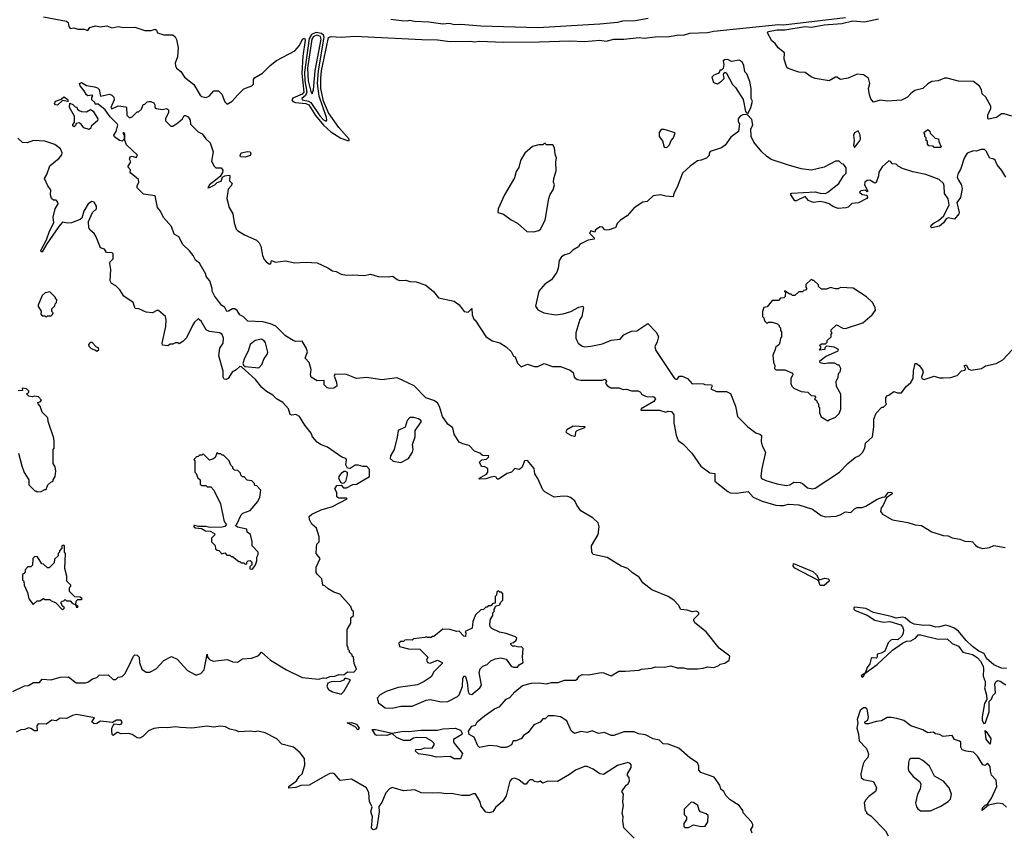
# Model space of a CAD drawing. Extents: x 2472589 to 2662339, y 701009 to 849030.
# Tile 5 of 256: x 2502217 to 2509987, y 755931 to 762338. Entities that reach past the tile are written whole.
import ezdxf

# ---------------------------------------------------------------- set-up
doc = ezdxf.new("R2010")
doc.units = 0

msp = doc.modelspace()

# ---------------------------------------------------------------- linework, layer by layer
at = {"layer": '0CON05XD'}
for points in [[(2502405, 762360), (2502585.7, 762325.7), (2502600, 762315), (2502603.6, 762283.6), (2502615, 762267.5), (2502645, 762272.5), (2502675, 762262.5), (2502725, 762262.5), (2502755, 762252.5), (2502770, 762275), (2502815, 762290), (2502855, 762281.2), (2502905, 762288), (2502945, 762272.5), (2502995, 762283.3), (2503037, 762277), (2503125, 762278.9), (2503205, 762252), (2503255, 762253.3), (2503285, 762262.5), (2503296.2, 762255), (2503305, 762232.5), (2503355, 762217.5), (2503425, 762217.5), (2503443, 762203), (2503455, 762180), (2503466.2, 762115), (2503461.2, 762045), (2503444, 761995), (2503445, 761972.5), (2503455, 761953.8), (2503488, 761928), (2503517.5, 761885), (2503590, 761825), (2503640.5, 761740.5), (2503655, 761730), (2503685, 761723.3), (2503712.5, 761735), (2503750, 761775), (2503785, 761776.7), (2503810.7, 761750.7), (2503835, 761690), (2503855, 761670), (2503892.5, 761695), (2503935, 761742.5), (2503985, 761792.5), (2504050, 761815), (2504061.7, 761828.3), (2504062.5, 761865), (2504070.7, 761879.3), (2504132.5, 761915), (2504192.5, 761975), (2504242.5, 762015), (2504387.7, 762092.3), (2504424, 762135), (2504449.4, 762185), (2504465, 762191.9), (2504469.1, 762175), (2504451.3, 762048.7), (2504442.2, 761912.2), (2504458.5, 761765), (2504445, 761750.3), (2504372.4, 761717.6), (2504364, 761705), (2504372.8, 761692.8), (2504393.1, 761683.1), (2504475, 761674.9), (2504499.6, 761665), (2504551.2, 761581.2), (2504613.9, 761503.9), (2504671.8, 761451.8), (2504751.3, 761401.3), (2504805, 761382.9), (2504816.2, 761385), (2504817.1, 761395), (2504735, 761485.8), (2504655, 761602.1), (2504615, 761694.6), (2504594.1, 761795), (2504592.3, 761875), (2504599, 761935), (2504655, 762197.8), (2504675.4, 762204.6), (2504755, 762200.7), (2504862.6, 762207.4), (2505391.4, 762181.4), (2505515, 762179.4), (2505615, 762164.6), (2505775, 762167.7), (2505805, 762163.1), (2505845, 762168.2), (2506035, 762160.4), (2506318.2, 762161.8), (2506555, 762170.4), (2506675, 762166.2), (2506795, 762174.7), (2506845, 762169.2), (2506905, 762182.6), (2506985, 762182.5), (2507105, 762197.1), (2507145, 762192.3), (2507233.1, 762203.1), (2507345.7, 762204.3), (2507415, 762219.2), (2507455, 762216.2), (2507505, 762230), (2507645, 762236), (2507695, 762246.2), (2508205, 762298.4), (2508245, 762297.8), (2508735, 762355.8)], [(2507175.8, 762345.8), (2507075, 762328.2), (2506975, 762326.9), (2506933.8, 762316.2), (2506795, 762302.1), (2506305, 762274.4), (2505855, 762285.4), (2505698.6, 762298.6), (2505647.4, 762297.4), (2505605, 762306.5), (2505555, 762301.5), (2505445, 762317.7), (2505332.1, 762322.1), (2505295, 762331.9), (2505273.6, 762326.4), (2505228.6, 762328.6), (2505145, 762339.4)], [(2510046.9, 761576.9), (2509985.4, 761595.4), (2509965, 761593.3), (2509925, 761565.6), (2509863.3, 761553.3), (2509857.5, 761557.5), (2509858.1, 761585), (2509865, 761606), (2509880, 761635), (2509881.9, 761655), (2509842.2, 761725), (2509811.4, 761751.4), (2509807.1, 761785), (2509792.5, 761812.5), (2509745, 761848.6), (2509625, 761852.3), (2509535, 761875.6), (2509515, 761875.5), (2509465, 761855.5), (2509415, 761850), (2509385, 761831.9), (2509344.4, 761795), (2509282.1, 761777.9), (2509250, 761755), (2509223.8, 761725), (2509175, 761701.2), (2509065.6, 761695.6), (2509006.4, 761703.6), (2508955, 761687.5), (2508935, 761713.3), (2508924.5, 761744.5), (2508916.7, 761795), (2508926.2, 761835), (2508915.8, 761875), (2508875, 761902.5), (2508825, 761907.1), (2508754.1, 761875.9), (2508695, 761865.8), (2508665, 761883.8), (2508655, 761883.8), (2508604.3, 761855.7), (2508495, 761873.8), (2508462.5, 761887.5), (2508415, 761921.2), (2508365, 761924), (2508282, 761952), (2508270.8, 761960.8), (2508251.2, 762025), (2508252.5, 762075), (2508202.5, 762115), (2508179.3, 762149.3), (2508151.7, 762171.7), (2508117.5, 762235), (2508127.5, 762245), (2508195, 762257.4), (2508255, 762256.2), (2508415, 762282.8), (2508465, 762278.8), (2508566.2, 762296.2), (2508705, 762306.3), (2508792.1, 762327.9), (2508885, 762321.8), (2508995, 762344.4)], [(2504635, 761536.2), (2504640, 761545), (2504636.7, 761565), (2504580.4, 761735), (2504567.5, 761835), (2504574, 761935), (2504619.5, 762199.5), (2504613.8, 762215), (2504598.2, 762228.2), (2504555, 762236.1), (2504518.5, 762221.5), (2504501.4, 762188.6), (2504463.6, 761923.6), (2504467.8, 761855), (2504483.3, 761765), (2504471.5, 761738.5), (2504442.3, 761715), (2504446.9, 761705), (2504495, 761694.4), (2504513.2, 761683.2), (2504585, 761578.9), (2504615, 761547.3), (2504635, 761536.2)], [(2504525, 761752.5), (2504535.3, 761784.7), (2504549.5, 761935), (2504597, 762185), (2504590.2, 762205), (2504565, 762216.1), (2504535.7, 762205), (2504523.2, 762185), (2504489, 761955), (2504493.2, 761855), (2504515, 761770), (2504525, 761752.5)], [(2507965, 761600), (2507986.4, 761643.6), (2508000, 761695), (2507990, 761715), (2507988.8, 761795), (2507979.3, 761849.3), (2507955, 761910), (2507940, 761925), (2507932.5, 761975), (2507917.5, 762005), (2507895, 762017.5), (2507835, 762007.5), (2507805, 762022.5), (2507778.3, 762021.7), (2507768.3, 762011.7), (2507772.5, 761985), (2507768.3, 761951.7), (2507755, 761940), (2507741.7, 761938.3), (2507740, 761925), (2507728.3, 761911.7), (2507695, 761900), (2507680, 761885), (2507693, 761843), (2507725, 761832.5), (2507755, 761852.5), (2507777, 761873), (2507770, 761905), (2507773.3, 761916.7), (2507785, 761922.5), (2507795.9, 761915.9), (2507843.3, 761825), (2507865, 761802.5), (2507927, 761707), (2507943.6, 761613.6), (2507951.7, 761601.7), (2507965, 761600)], [(2507996.4, 755916.4), (2507986.7, 755945), (2508001.7, 755968.3), (2508002.5, 755985), (2507992.5, 756005), (2507927, 756077), (2507923.3, 756095), (2507894.2, 756134.2), (2507825, 756180), (2507788.8, 756215), (2507773.3, 756245), (2507751.2, 756265), (2507741.2, 756295), (2507697.7, 756357.7), (2507593.3, 756395), (2507576.7, 756415), (2507576.7, 756445), (2507565, 756472.5), (2507505, 756511.2), (2507418, 756588), (2507335, 756620), (2507295, 756622), (2507265, 756650), (2507215, 756660), (2507155, 756692), (2507100.9, 756700.9), (2507065, 756715.8), (2506985, 756716.2), (2506905, 756686.2), (2506885, 756688.8), (2506831.7, 756711.7), (2506785, 756703.3), (2506735, 756723.3), (2506695, 756710), (2506645, 756720), (2506595, 756704), (2506570, 756725), (2506533.9, 756803.9), (2506485, 756836), (2506435, 756843.3), (2506388.3, 756841.7), (2506365, 756820), (2506345, 756820), (2506325, 756792.5), (2506275, 756772.5), (2506229.5, 756710.5), (2506193.6, 756686.4), (2506177.5, 756665), (2506135, 756646.7), (2506110, 756645), (2506097.5, 756615), (2506075, 756600), (2506055, 756593.3), (2506016.4, 756593.6), (2505985, 756603.3), (2505925, 756607.5), (2505845, 756593.8), (2505831.2, 756605), (2505804.2, 756675), (2505765, 756696), (2505758.7, 756721.3), (2505785, 756760), (2505815, 756770), (2505827.5, 756795), (2505885, 756843.8), (2505965, 756897.1), (2506005, 756915.8), (2506055, 756973.8), (2506085, 756986.7), (2506125, 757031.2), (2506185, 757083.3), (2506255, 757100.6), (2506312.7, 757102.7), (2506375, 757094), (2506415, 757106.7), (2506465, 757106), (2506515, 757124.3), (2506603, 757123), (2506617.4, 757132.6), (2506633.3, 757156.7), (2506655, 757168.6), (2506705, 757167.1), (2506805.8, 757184.2), (2506825, 757182.5), (2506885, 757159.4), (2506945, 757196), (2506995, 757194), (2507105, 757204), (2507125, 757211.2), (2507201.7, 757218.3), (2507235, 757230), (2507305, 757227.5), (2507355, 757237.5), (2507405, 757222.5), (2507455, 757222.5), (2507485, 757212.5), (2507565, 757212.5), (2507611.7, 757218.3), (2507645, 757230), (2507695, 757223.3), (2507735, 757240), (2507745, 757250), (2507781.7, 757258.3), (2507817, 757283), (2507820, 757315), (2507737, 757377), (2507635, 757506.7), (2507545.6, 757575.6), (2507536, 757595), (2507538, 757605), (2507576.7, 757645), (2507577.5, 757655), (2507571.2, 757661.2), (2507555, 757668.6), (2507522.7, 757662.7), (2507485, 757675.6), (2507435, 757682), (2507415, 757717.5), (2507380, 757755), (2507333.6, 757783.6), (2507205, 757838), (2507135, 757893.8), (2507106.8, 757936.8), (2507052.7, 757972.7), (2507015, 758006.2), (2506962.5, 758025), (2506852.7, 758092.7), (2506743.3, 758115), (2506733.3, 758135), (2506730, 758185), (2506781.4, 758275), (2506789.5, 758335), (2506781.4, 758365), (2506743.8, 758403.8), (2506645, 758462), (2506612.5, 758505), (2506598.8, 758538.8), (2506563.8, 758565), (2506543.2, 758573.2), (2506505, 758576.9), (2506435, 758568.1), (2506360.3, 758610.3), (2506345, 758627.5), (2506305.6, 758715.6), (2506282.3, 758752.3), (2506276, 758795), (2506225, 758858), (2506200, 758855), (2506183.3, 758805), (2506165, 758790), (2506155, 758787.5), (2506125, 758796.2), (2506096.7, 758765), (2506064.3, 758755.7), (2505995, 758710), (2505985, 758710), (2505976, 758726), (2505965, 758732), (2505934.3, 758725.7), (2505895, 758714.3), (2505845, 758710), (2505840, 758715), (2505900.7, 758749.3), (2505912.5, 758765), (2505910, 758795), (2505887, 758807), (2505865, 758810), (2505855, 758820), (2505846.7, 758845), (2505865, 758863.3), (2505900.7, 758869.3), (2505917.5, 758885), (2505920, 758895), (2505868.3, 758898.3), (2505847.5, 758915), (2505805, 758932.5), (2505765, 758976.2), (2505715, 758988.8), (2505684.1, 759004.1), (2505646, 759065), (2505635.6, 759115), (2505594.3, 759145), (2505552.2, 759205), (2505528.9, 759285), (2505512.8, 759312.8), (2505485, 759331.9), (2505422.7, 759352.7), (2505328.7, 759448.7), (2505195, 759511.5), (2505074.5, 759495.5), (2504955, 759514.2), (2504875.8, 759505.8), (2504795, 759538), (2504705, 759540), (2504697.5, 759525), (2504716.4, 759476.4), (2504720, 759445), (2504695, 759430), (2504665, 759427.5), (2504643, 759433), (2504620, 759455), (2504618.3, 759488.3), (2504565, 759487.5), (2504516.4, 759516.4), (2504511.2, 759535), (2504516.1, 759576.1), (2504501.7, 759631.7), (2504470, 759665), (2504487.5, 759715), (2504476.7, 759746.7), (2504445, 759800), (2504395, 759798), (2504375, 759805.8), (2504315, 759841.2), (2504237.3, 759917.3), (2504196.9, 759936.9), (2504135, 759953.3), (2504018.3, 759958.3), (2503982.3, 759992.3), (2503955, 760006.7), (2503932.8, 760042.8), (2503915, 760055.8), (2503895, 760055.8), (2503865, 760036.7), (2503852.5, 760035), (2503835.8, 760065.8), (2503810, 760085), (2503755, 760156.7), (2503736.7, 760195), (2503736.4, 760216.4), (2503717, 760277), (2503689.3, 760309.3), (2503685, 760330), (2503636.7, 760415), (2503605, 760438.8), (2503585, 760477.5), (2503557.5, 760512.5), (2503503.9, 760563.9), (2503473, 760623), (2503436.2, 760645), (2503413.8, 760705), (2503352.5, 760775), (2503327.5, 760825), (2503303.8, 760855), (2503286.4, 760946.4), (2503195, 760960), (2503145, 761010), (2503142.5, 761025), (2503157.5, 761055), (2503153.3, 761075), (2503092.5, 761125), (2503087.5, 761135), (2503091.7, 761151.7), (2503070, 761175), (2503092.5, 761215), (2503083, 761237), (2503087.5, 761255), (2503105, 761260), (2503135, 761250), (2503147, 761267), (2503059.3, 761349.3), (2503047.5, 761385), (2503046.7, 761433.3), (2503040, 761445), (2503030, 761445), (2503040, 761425), (2503040, 761395), (2503025, 761377.5), (2503005, 761383.3), (2502963.6, 761413.6), (2502960, 761425), (2502978, 761455), (2502986.1, 761486.1), (2502990, 761505), (2502985.8, 761515), (2502930.9, 761570.9), (2502891.4, 761625), (2502835, 761670), (2502811.7, 761671.7), (2502810, 761685), (2502786.7, 761705), (2502786.7, 761723.3), (2502795, 761737.5), (2502785, 761742.5), (2502755, 761737.5), (2502745, 761744), (2502726.8, 761776.8), (2502694.5, 761814.5), (2502688, 761835), (2502705, 761841.1), (2502745, 761817.1), (2502806.4, 761806.4), (2502830.7, 761800.7), (2502845, 761787.5), (2502854.3, 761734.3), (2502925, 761750), (2502943, 761743), (2502960, 761725), (2502962.5, 761705), (2502936.7, 761645), (2502945, 761633.3), (2502995, 761657.5), (2503055, 761650), (2503060, 761645), (2503063.3, 761585), (2503083.6, 761563.6), (2503105, 761570), (2503145, 761610), (2503155, 761610), (2503178.3, 761631.7), (2503191.7, 761668.3), (2503205, 761670), (2503221.7, 761688.3), (2503235, 761692.5), (2503251.7, 761691.7), (2503275, 761680), (2503282.5, 761665), (2503282.5, 761645), (2503296.4, 761636.4), (2503345, 761627.5), (2503375, 761637.5), (2503390, 761625), (2503390, 761605), (2503367.5, 761555), (2503368.3, 761538.3), (2503408.3, 761498.3), (2503425, 761497.5), (2503465, 761522.5), (2503502.5, 761555), (2503515, 761580), (2503525, 761582.5), (2503545, 761570), (2503561.2, 761545), (2503565, 761512.5), (2503625, 761452.5), (2503655.9, 761435.9), (2503686.1, 761396.1), (2503720, 761365), (2503743.8, 761295), (2503731.7, 761221.7), (2503751.7, 761181.7), (2503765, 761167.5), (2503807, 761167), (2503819.3, 761149.3), (2503817.7, 761132.3), (2503800, 761100), (2503713.8, 761035), (2503701.2, 761011.2), (2503715, 761012), (2503755.8, 761034.2), (2503775, 761053.3), (2503808, 761062), (2503816.4, 761093.6), (2503835, 761103.8)], [(2502515, 761663.8), (2502500, 761665), (2502492.5, 761675), (2502500, 761695), (2502545, 761710), (2502565, 761727.5), (2502595, 761710), (2502598.3, 761691.7), (2502555, 761700), (2502515, 761663.8)], [(2502765, 761470), (2502723.3, 761483.3), (2502703, 761513), (2502685, 761522.5), (2502661.7, 761518.3), (2502658.3, 761501.7), (2502647, 761493), (2502635, 761500), (2502635, 761510), (2502650, 761525), (2502650, 761575), (2502610, 761645), (2502611.7, 761678.3), (2502637, 761667), (2502655, 761650), (2502668.3, 761648.3), (2502670, 761635), (2502685, 761620), (2502705, 761612.5), (2502745, 761610), (2502775, 761627.5), (2502796.1, 761616.1), (2502832.5, 761555), (2502831.7, 761538.3), (2502781.7, 761498.3), (2502778.3, 761481.7), (2502765, 761470)], [(2510000, 761095), (2509968.3, 761148.3), (2509931.7, 761191.7), (2509915, 761230), (2509905, 761237.5), (2509873.6, 761243.6), (2509845, 761300), (2509831.7, 761311.7), (2509805, 761312.5), (2509765, 761300), (2509745, 761302.5), (2509695, 761283.3), (2509670, 761245), (2509641.2, 761155), (2509624, 761125), (2509616, 761095), (2509625, 761070), (2509647.3, 761037.3), (2509654, 761005), (2509642.5, 760935), (2509613.3, 760895), (2509630, 760815), (2509627.5, 760805), (2509595, 760762.5), (2509545, 760774), (2509528.8, 760765), (2509507, 760733), (2509475, 760708.8), (2509415.9, 760694.1), (2509406.2, 760705), (2509410, 760715), (2509434, 760735), (2509468.5, 760751.5), (2509510, 760790), (2509551.8, 760875), (2509545, 760923.8), (2509515.8, 760965.8), (2509513.3, 761025), (2509506.7, 761045), (2509472.5, 761075), (2509366.7, 761115), (2509265, 761135.8), (2509185, 761164), (2509150.8, 761180.8), (2509135, 761196.7), (2509105, 761200), (2509089.3, 761219.3), (2509075, 761222.5), (2509024.1, 761175.9), (2508996.4, 761133.6), (2508993.3, 761105), (2508975, 761052.5), (2508965, 761047.5), (2508925, 761070), (2508905, 761067.1), (2508886, 761055), (2508883.3, 761035), (2508910, 760985), (2508905, 760980), (2508892.3, 760992.3), (2508855, 760987.3), (2508845.7, 760975), (2508865, 760957.5), (2508903, 760953), (2508907.5, 760935), (2508902.5, 760925), (2508837, 760893), (2508784.4, 760885.6), (2508755, 760856.7), (2508737.7, 760852.3), (2508675, 760846.2), (2508635, 760862.9), (2508605, 760884.2), (2508574.2, 760894.2), (2508535, 760901.2), (2508485, 760894.2), (2508465, 760899.2), (2508441.4, 760911.4), (2508415, 760942.5), (2508345, 760907.5), (2508335, 760907.5), (2508303.3, 760955), (2508302.5, 760965), (2508310.7, 760969.3), (2508495, 760978.6), (2508535, 760967.5), (2508575, 760966.2), (2508593.3, 760975), (2508682.5, 761045), (2508718, 761105), (2508738, 761125), (2508739.3, 761169.3), (2508718.3, 761198.3), (2508705, 761200), (2508685, 761220), (2508655, 761220), (2508566.5, 761173.5), (2508465, 761150.4), (2508385, 761161.2), (2508285, 761189.1), (2508146.2, 761235), (2508109.5, 761259.5), (2508074.1, 761294.1), (2508011.2, 761371.2), (2507990, 761415), (2507987.5, 761475), (2508002.5, 761505), (2507995, 761550), (2507958.3, 761588.3), (2507923.6, 761586.4), (2507903.6, 761576.4), (2507887.5, 761555), (2507887.5, 761535), (2507897.5, 761515), (2507890, 761455), (2507830.3, 761409.7), (2507783.9, 761346.1), (2507755, 761326.7), (2507665, 761297.5), (2507657.5, 761285), (2507657.5, 761265), (2507637.5, 761245), (2507595, 761227.5), (2507565, 761222.5), (2507507.7, 761182.3), (2507447.5, 761125), (2507406.2, 761015), (2507380, 760965), (2507375, 760940), (2507315, 760943.3), (2507275, 760956.2), (2507215, 760946.7), (2507168.3, 760901.7), (2507135, 760897.5), (2507065, 760852.5), (2507011.7, 760788.3), (2506957.5, 760755), (2506930.7, 760729.3), (2506920, 760695), (2506905, 760692.5), (2506868.3, 760678.3), (2506845, 760677.5), (2506835, 760680), (2506815, 760700), (2506798.3, 760701.7), (2506761.7, 760678.3), (2506755, 760660), (2506725, 760670), (2506713, 760653), (2506750, 760615), (2506750, 760605), (2506703, 760597), (2506649.3, 760570.7), (2506637, 760563), (2506626.4, 760543.6), (2506581.7, 760518.3), (2506555, 760492.5), (2506518.3, 760481.7), (2506493.6, 760466.4), (2506473, 760437), (2506466.7, 760375), (2506456.1, 760343.9), (2506412.5, 760285), (2506360.7, 760249.3), (2506312.5, 760195), (2506287.5, 760075), (2506307, 760047), (2506354.1, 760024.1), (2506445, 760008.8), (2506505, 760016.7), (2506565, 760033.8), (2506630.5, 760069.5), (2506660, 760075), (2506667.5, 760065), (2506652.5, 759995), (2506638.3, 759971.7), (2506606.7, 759865), (2506606.7, 759825), (2506614.1, 759804.1), (2506625, 759783.3), (2506655, 759761.2), (2506675, 759756.2), (2506725, 759760), (2506815, 759778.8), (2506885, 759808.8), (2506932.3, 759812.3), (2506956.7, 759815), (2506985, 759848.8), (2507005, 759860.8), (2507045, 759878), (2507088.3, 759881.7), (2507175, 759940), (2507240, 759870), (2507257, 759837), (2507247.5, 759795), (2507229.2, 759755), (2507235.8, 759725.8), (2507383.8, 759505), (2507395, 759498.8), (2507405, 759501.2), (2507425, 759524), (2507445, 759524.3), (2507486.2, 759505), (2507525, 759463.3), (2507565, 759466.7), (2507613, 759463), (2507625, 759456.7), (2507676, 759456), (2507682.5, 759445), (2507670, 759425), (2507715, 759403.3), (2507793.6, 759403.6), (2507826.4, 759386.4), (2507867, 759287), (2507882.5, 759205), (2507963.6, 759123.6), (2508025, 759077.5), (2508056.7, 759066.7), (2508070, 759055), (2508068.3, 759008.3), (2508077.5, 758975), (2508102.5, 758925), (2508072.5, 758795), (2508066.2, 758735), (2508070, 758715), (2508105, 758699.2), (2508195, 758674.3), (2508265, 758662), (2508295, 758666), (2508325, 758688), (2508375, 758684), (2508395, 758676.2), (2508435, 758643.3), (2508475, 758633.8)], [(2507325, 761330), (2507345, 761350), (2507357.5, 761385), (2507376.1, 761403.9), (2507390, 761445), (2507301.7, 761471.7), (2507278.3, 761471.7), (2507263, 761447), (2507263.3, 761415), (2507290.7, 761380.7), (2507301.7, 761331.7), (2507325, 761330)], [(2508805, 761330), (2508845, 761379.2), (2508851.2, 761395), (2508849.1, 761429.1), (2508835, 761461.2), (2508805, 761444.4), (2508796.2, 761425), (2508801.1, 761385), (2508797.5, 761345), (2508805, 761330)], [(2509485, 761330), (2509435, 761330), (2509425, 761340), (2509391.7, 761341.7), (2509380, 761355), (2509380, 761375), (2509370, 761385), (2509370, 761405), (2509360, 761415), (2509360, 761435), (2509351.7, 761448.3), (2509385, 761470), (2509398.3, 761458.3), (2509401.7, 761441.7), (2509441.7, 761401.7), (2509468.3, 761398.3), (2509470, 761375), (2509490, 761335), (2509485, 761330)], [(2502163.3, 757035), (2502255, 757078.8), (2502285, 757082), (2502325, 757106), (2502373.9, 757106.1), (2502395, 757131.2), (2502465, 757125.6), (2502535, 757149.1), (2502601.2, 757151.2), (2502663, 757103), (2502735, 757102.9), (2502755, 757107.5), (2502790, 757135), (2502825, 757146.2), (2502845, 757163.3), (2502915, 757167.5), (2502955, 757130), (2502975, 757130), (2502995, 757147.5), (2503025, 757152.5), (2503047.5, 757175), (2503080.5, 757239.5), (2503115.7, 757314.3), (2503125, 757323.8), (2503145, 757322), (2503158.6, 757305), (2503162, 757265), (2503181.7, 757211.7), (2503215, 757187.5), (2503245, 757187.5), (2503295, 757212.5), (2503355, 757280), (2503415, 757310), (2503460, 757290), (2503541.7, 757201.7), (2503605, 757167.5), (2503615, 757167.5), (2503645, 757177.5), (2503673.6, 757206.4), (2503695, 757330), (2503700, 757305), (2503715, 757287.5), (2503743.6, 757273.6), (2503855, 757287.5), (2503898.3, 757268.3), (2503935, 757267.5), (2503975, 757292.5), (2504045, 757297.5), (2504090, 757315), (2504107.5, 757325), (2504125, 757346.2), (2504195, 757282.5), (2504322.5, 757205), (2504445, 757146), (2504575, 757131.1), (2504615, 757141.9), (2504635, 757139.2), (2504665, 757153.1), (2504705, 757155.6), (2504735, 757168.6), (2504775, 757166.7), (2504805, 757190), (2504855, 757187.5), (2504875, 757210), (2504857.5, 757255), (2504850, 757305), (2504840, 757315), (2504840, 757325), (2504820, 757345), (2504820, 757355), (2504810, 757365), (2504810, 757385), (2504800, 757395), (2504800, 757525), (2504830, 757575), (2504830, 757615), (2504850, 757635), (2504850, 757665), (2504840, 757675), (2504830, 757705), (2504743, 757803), (2504695, 757818.8), (2504650, 757845), (2504625, 757870), (2504610, 757875), (2504600, 757925), (2504565, 757960), (2504557.5, 757975), (2504556.7, 758015), (2504587.5, 758085), (2504557.5, 758125), (2504558.3, 758171.7), (2504563, 758197), (2504580, 758215), (2504580, 758255), (2504560, 758325), (2504522.5, 758355), (2504503, 758393), (2504500, 758415), (2504522.5, 758435), (2504595, 758470), (2504685, 758496.2), (2504800, 758555), (2504795, 758560), (2504735, 758560), (2504720.7, 758570.7), (2504720, 758605), (2504703.3, 758635), (2504720, 758660), (2504753.3, 758663.3), (2504773, 758643), (2504795, 758642.5), (2504845, 758667.5), (2504875, 758672.5), (2504978.3, 758731.7), (2504978.3, 758788.3), (2504955, 758810), (2504925, 758810), (2504888.3, 758821.7), (2504865, 758822.5), (2504825, 758796), (2504805, 758798.8), (2504791.4, 758825), (2504796.2, 758865), (2504790, 758875), (2504760, 758885), (2504645, 758962.5), (2504590, 758985), (2504563.6, 759003.6), (2504527.5, 759045), (2504516.7, 759075), (2504465.9, 759135.9), (2504426, 759205), (2504395, 759221.4), (2504365, 759216.2), (2504350.5, 759220.5), (2504337.5, 759265), (2504292.5, 759315), (2504243.9, 759343.9), (2504215, 759372.5), (2504163.9, 759403.9), (2504127.5, 759435), (2504076.4, 759496.4), (2503968.3, 759598.3), (2503955, 759600), (2503925, 759572.5), (2503893.6, 759556.4), (2503862.5, 759505), (2503845, 759496.2), (2503831.2, 759501.2), (2503822, 759515), (2503823, 759563), (2503788.8, 759685), (2503796.2, 759745), (2503821.2, 759785), (2503823.9, 759823.9), (2503815, 759852.5), (2503795, 759866.7), (2503715, 759876.7), (2503689.3, 759889.3), (2503648.3, 759958.3), (2503625, 759977.5), (2503595, 759950), (2503581.2, 759925), (2503532.7, 759827.3), (2503505, 759796.2), (2503475, 759780), (2503467, 759787), (2503445, 759787.5), (2503425, 759777.5), (2503403, 759777), (2503386.4, 759763.6), (2503345, 759767.5), (2503341.2, 759785), (2503371.2, 759915), (2503373.3, 759965), (2503367.5, 759995), (2503311.7, 760041.7), (2503298.3, 760041.7), (2503265, 760023.3), (2503215, 760030), (2503156.4, 760056.4), (2503127.5, 760057.5), (2503113.3, 760105), (2503037.5, 760155), (2503005.9, 760205.9), (2502975, 760236.7), (2502940, 760255), (2502930, 760275), (2502936.2, 760365), (2502927, 760413), (2502930, 760425), (2502955, 760450), (2502955, 760490), (2502946.4, 760496.4), (2502901.2, 760501.2), (2502886.4, 760526.4), (2502855, 760537.5), (2502818.3, 760628.3), (2502805, 760650), (2502772.5, 760675), (2502762.5, 760695), (2502760, 760745), (2502792.5, 760815), (2502822.5, 760845), (2502822.5, 760865), (2502805, 760897.5), (2502785, 760902.5), (2502757, 760883), (2502722.5, 760825), (2502708.3, 760771.7), (2502695, 760760), (2502626.2, 760733.8), (2502595, 760732), (2502555, 760740), (2502525.5, 760704.5), (2502431.2, 760568.8), (2502395, 760506.2), (2502385, 760504), (2502384.4, 760514.4), (2502428.8, 760601.2), (2502451.3, 760668.7), (2502485, 760733.3), (2502481.7, 760778.3), (2502497.5, 760845), (2502520, 760885), (2502518.3, 760898.3), (2502505, 760912.5), (2502483, 760913), (2502466.4, 760926.4), (2502460, 760955), (2502462.5, 760995), (2502437.5, 761025), (2502413.3, 761085), (2502430, 761115), (2502453.3, 761185), (2502527.5, 761245), (2502548.3, 761271.7), (2502553, 761287), (2502538.3, 761318.3), (2502495, 761352.5), (2502415, 761378.8), (2502325, 761383.3), (2502275, 761366.2), (2502237.7, 761367.7), (2502201.2, 761401.2)], [(2503995, 761253.3), (2503960, 761255), (2503956.2, 761265), (2503964.1, 761285.9), (2504015, 761298), (2504035, 761293.3), (2504041.2, 761285), (2504035.6, 761264.4), (2503995, 761253.3)], [(2506275, 760662.5), (2506315, 760672.5), (2506327.5, 760685), (2506363.3, 760755), (2506392.5, 760925), (2506403, 760957), (2506426.7, 760995), (2506437.5, 761035), (2506430, 761055), (2506432.5, 761085), (2506450, 761145), (2506447.5, 761215), (2506452.5, 761245), (2506442.5, 761275), (2506437, 761327), (2506425, 761350), (2506375, 761350), (2506365, 761360), (2506355, 761360), (2506345, 761350), (2506315, 761350), (2506263, 761337), (2506202.5, 761285), (2506170, 761225), (2506155, 761170), (2506135, 761140), (2506120.7, 761089.3), (2506043.3, 760955), (2505992.5, 760845), (2505990, 760815), (2506035, 760802.5), (2506095, 760757.5), (2506145, 760732.5), (2506220, 760665), (2506275, 760662.5)], [(2503835, 761103.8), (2503865, 761110), (2503876.4, 761106.4), (2503873.3, 761065), (2503893.3, 761045), (2503886.7, 761025), (2503861.2, 760998.8), (2503851.2, 760925), (2503870, 760855), (2503899.2, 760805), (2503908, 760735), (2503926.2, 760685), (2503935, 760673.8), (2503990.3, 760640.3), (2504085, 760596.2), (2504105.9, 760575.9), (2504120.5, 760550.5), (2504134, 760475), (2504146.7, 760445), (2504163.6, 760423.6), (2504185, 760410), (2504198.3, 760411.7), (2504205, 760437.5), (2504235, 760423.3), (2504315, 760433.8), (2504388.8, 760418.8), (2504475, 760424.3), (2504565, 760417.1), (2504649.7, 760379.7), (2504684.2, 760354.2), (2504715, 760350), (2504755, 760328), (2504795, 760320), (2504845, 760324), (2504935, 760317.5), (2504985, 760329.2), (2505045, 760310), (2505125, 760306.7), (2505155, 760314), (2505165, 760310), (2505195, 760286.7), (2505215, 760280), (2505265, 760281.2), (2505295, 760272), (2505345, 760269.2), (2505421.7, 760241.7), (2505482.7, 760192.7), (2505521.7, 760141.7), (2505645, 760116.7), (2505685.9, 760085.9), (2505725, 760034), (2505755, 760030), (2505785, 760057.5), (2505787.5, 760007.5), (2505800, 759975), (2505812.5, 759965), (2505896.7, 759836.7), (2505945, 759803.3), (2506005.8, 759785.8), (2506055.9, 759755.9), (2506095, 759717.5), (2506115, 759682.5), (2506126.4, 759676.4), (2506145, 759626.7), (2506175, 759597.5), (2506225, 759617.5), (2506280.7, 759600.7), (2506305, 759601.2), (2506355, 759622.5), (2506420.7, 759600.7), (2506485, 759600), (2506560.7, 759570.7), (2506583.6, 759553.6), (2506592.5, 759515), (2506615, 759497.5), (2506645, 759492.5), (2506815, 759492.5), (2506835, 759500), (2506841.7, 759491.7), (2506847.5, 759485), (2506840, 759465), (2506855, 759447.5), (2506883, 759433), (2506945, 759432.5), (2506978.3, 759418.3), (2507005, 759420), (2507045, 759407.5), (2507098.3, 759408.3), (2507116.4, 759396.4), (2507125, 759382.5), (2507156.4, 759366.4), (2507175, 759361.2), (2507213.6, 759363.6), (2507225, 759357.5), (2507233.3, 759345), (2507220, 759325), (2507122.5, 759265), (2507120, 759255), (2507265, 759256), (2507315, 759240), (2507335, 759247.5), (2507360, 759245), (2507379.3, 759219.3), (2507380, 759155), (2507397, 759057), (2507412.5, 759015), (2507449.5, 758989.5), (2507522, 758915), (2507593, 758813), (2507662, 758762), (2507702.5, 758755), (2507703.9, 758693.9), (2507805, 758613.8), (2507825, 758604), (2507875, 758599.2), (2507965, 758613.3), (2508005, 758570), (2508076.1, 758536.1), (2508185, 758506.2), (2508215, 758503.8), (2508245, 758503.8), (2508285, 758513.8), (2508365, 758508), (2508472.5, 758475), (2508542.5, 758425), (2508575, 758413.3), (2508660.7, 758419.3), (2508691.7, 758428.3), (2508735, 758452.5), (2508775, 758447.5), (2508804.2, 758475.8), (2508825, 758486), (2508865, 758486.7), (2508895, 758496.7), (2508985, 758553.3), (2509025, 758570), (2509047.5, 758572.5), (2509070, 758605), (2509089.3, 758609.3), (2509100, 758605), (2509102.5, 758595), (2509057, 758563), (2509029.7, 758500.3), (2509016.1, 758483.9), (2509010, 758455), (2509025, 758433.3), (2509105, 758388.8), (2509225, 758370), (2509285, 758349.2), (2509334.1, 758344.1), (2509415, 758294), (2509505, 758266.2), (2509545, 758263.8), (2509575, 758248.8), (2509635, 758236.7), (2509675, 758221.2), (2509725, 758220), (2509737.5, 758215), (2509760.7, 758190.7), (2509775, 758177.5), (2509815, 758163.3), (2509869.3, 758170.7), (2509905, 758187.5), (2509995, 758172.5)], [(2508595, 759170), (2508605, 759180), (2508655, 759200), (2508685, 759230), (2508696.4, 759263.6), (2508697, 759383), (2508663, 759443), (2508660, 759485), (2508677, 759513), (2508680, 759545), (2508691.7, 759558.3), (2508697.5, 759585), (2508685, 759610), (2508675, 759610), (2508647, 759627), (2508595, 759626.7), (2508565, 759620), (2508535, 759630), (2508532.5, 759645), (2508575, 759680), (2508675, 759722.5), (2508677.5, 759735), (2508645, 759752.5), (2508585, 759760), (2508571.7, 759748.3), (2508570, 759735), (2508530, 759730), (2508540, 759745), (2508540, 759755), (2508530, 759765), (2508545, 759780), (2508575, 759780), (2508588.3, 759791.7), (2508590, 759805), (2508620, 759835), (2508620, 759855), (2508627.5, 759865), (2508620, 759875), (2508621.7, 759888.3), (2508661.7, 759928.3), (2508713, 759903), (2508735, 759900), (2508870, 759945), (2508945, 760007.5), (2508970, 760045), (2508967.5, 760065), (2508947.5, 760105), (2508899.3, 760149.3), (2508795, 760217.5), (2508695, 760222.5), (2508677, 760213), (2508655, 760212.5), (2508615, 760222.5), (2508585, 760210), (2508545, 760210), (2508521.7, 760231.7), (2508520, 760245), (2508485, 760280), (2508475, 760280), (2508465, 760290), (2508421.7, 760248.3), (2508420, 760225), (2508430, 760215), (2508418.3, 760201.7), (2508405, 760200), (2508395, 760190), (2508365, 760190), (2508335, 760160), (2508315, 760160), (2508305, 760170), (2508295, 760170), (2508251.7, 760198.3), (2508251.7, 760191.7), (2508260, 760190), (2508258.3, 760151.7), (2508247, 760143), (2508221.7, 760138.3), (2508205, 760120), (2508155, 760120), (2508115, 760070), (2508090, 760065), (2508080, 760035), (2508080, 759995), (2508090, 759985), (2508095, 759960), (2508115, 759940), (2508125, 759950), (2508155, 759950), (2508197, 759937), (2508210, 759925), (2508210, 759915), (2508220, 759905), (2508220, 759885), (2508230, 759875), (2508230, 759835), (2508220, 759825), (2508217, 759793), (2508210, 759775), (2508195, 759760), (2508183, 759757), (2508180, 759735), (2508160.7, 759689.3), (2508166.7, 759635), (2508177.5, 759605), (2508173, 759583), (2508184, 759574), (2508255, 759573.8), (2508316.4, 759546.4), (2508317.5, 759535), (2508302.5, 759505), (2508302.5, 759465), (2508310, 759445), (2508325, 759430), (2508385, 759402.5), (2508437, 759397), (2508461.7, 759371.7), (2508488.3, 759368.3), (2508500, 759355), (2508490, 759345), (2508508.3, 759328.3), (2508510, 759315), (2508520, 759305), (2508520, 759285), (2508530, 759275), (2508530, 759235), (2508541.7, 759201.7), (2508595, 759170)], [(2502425, 759990), (2502435, 760000), (2502465, 760000), (2502475, 760010), (2502480, 760025), (2502470, 760035), (2502470, 760055), (2502495, 760080), (2502497.5, 760095), (2502507.5, 760105), (2502510, 760125), (2502500, 760135), (2502500, 760145), (2502455, 760190), (2502418.3, 760181.7), (2502395, 760160), (2502362.5, 760085), (2502363, 760073), (2502387, 760037), (2502383, 760013), (2502395, 760000), (2502415, 760000), (2502425, 759990)], [(2504105, 759590), (2504126.7, 759615), (2504146.1, 759663.9), (2504170, 759695), (2504175.7, 759714.3), (2504156.8, 759786.8), (2504145, 759803.8), (2504125, 759816), (2504075, 759806), (2504036.2, 759775), (2504019.5, 759720.5), (2503990, 759665), (2503977.5, 759625), (2503981.7, 759611.7), (2503995, 759600), (2504105, 759590)], [(2502825, 759720), (2502840, 759735), (2502838.3, 759748.3), (2502821.7, 759751.7), (2502788.3, 759788.3), (2502771.7, 759788.3), (2502760, 759775), (2502761.7, 759761.7), (2502781.7, 759741.7), (2502815, 759730), (2502825, 759720)], [(2508475, 758633.8), (2508495, 758640), (2508687.5, 758765), (2508752.5, 758835), (2508809.3, 758880.7), (2508845, 758897.5), (2508869.3, 758920.7), (2508887.5, 758955), (2508892.5, 758995), (2508946.7, 759045), (2508958.8, 759125), (2508958, 759185), (2508975, 759232.5), (2509021.7, 759278.3), (2509035, 759280), (2509058.3, 759301.7), (2509052.5, 759312.5), (2509052.5, 759355), (2509065, 759370), (2509077, 759373), (2509115, 759402.5), (2509145, 759392.5), (2509175, 759393.3), (2509210.5, 759439.5), (2509248.8, 759475), (2509266.7, 759505), (2509270.8, 759565), (2509285, 759622.5), (2509295, 759623.8), (2509315, 759608), (2509341.4, 759575), (2509346, 759555), (2509333.3, 759515), (2509337.5, 759505), (2509355, 759496.7), (2509435, 759522.5), (2509475, 759510), (2509505, 759510), (2509565, 759513.3), (2509597, 759523), (2509615, 759530), (2509650, 759565), (2509678.3, 759571.7), (2509680, 759585), (2509670, 759605), (2509678.3, 759611.7), (2509689.3, 759609.3), (2509701.7, 759581.7), (2509725, 759570), (2509807, 759583), (2509840, 759605), (2509922.5, 759622.5), (2509975, 759652.5), (2510049.3, 759730.7)], [(2502355, 758610), (2502385, 758612.5), (2502415, 758630), (2502425, 758630), (2502440, 758665), (2502461.7, 758688.3), (2502480, 758695), (2502480, 758705), (2502497, 758733), (2502502.5, 758775), (2502497, 758807), (2502480, 758835), (2502480, 758945), (2502487.5, 758955), (2502490, 759005), (2502486.7, 759035), (2502442.5, 759165), (2502437.5, 759195), (2502395, 759240), (2502377, 759287), (2502362.5, 759305), (2502360, 759315), (2502378.3, 759321.7), (2502387.5, 759335), (2502365, 759360), (2502333, 759367), (2502315, 759360), (2502290, 759365), (2502270, 759385), (2502290, 759395), (2502290, 759405), (2502270, 759425), (2502235, 759430), (2502238.3, 759411.7), (2502205, 759407.5)], [(2505225, 758842.5), (2505286.4, 758873.6), (2505317.5, 758925), (2505322.5, 758945), (2505317.5, 758985), (2505336.7, 759045), (2505337.5, 759095), (2505386.7, 759165), (2505382.5, 759175), (2505365, 759186.7), (2505328.3, 759198.3), (2505295, 759196.7), (2505273.3, 759175), (2505259.3, 759120.7), (2505202.5, 759095), (2505196.4, 759043.6), (2505172.5, 758945), (2505142.5, 758895), (2505140, 758875), (2505163, 758853), (2505225, 758842.5)], [(2506595, 759048.9), (2506604.2, 759055), (2506606.9, 759083.1), (2506615, 759093.8), (2506670, 759115), (2506680, 759125), (2506585, 759128.8), (2506535, 759100), (2506526.2, 759085), (2506537.5, 759075), (2506571.4, 759055), (2506595, 759048.9)], [(2502207, 758917), (2502232.5, 758815), (2502253, 758763), (2502290, 758705), (2502290, 758665), (2502335, 758620), (2502345, 758620), (2502355, 758610)], [(2504055, 758000), (2504076.7, 758033.3), (2504087.5, 758065), (2504087.5, 758095), (2504097.5, 758115), (2504097.5, 758135), (2504052.5, 758185), (2504052.5, 758215), (2504037.5, 758275), (2504011.7, 758291.7), (2504010, 758315), (2503935, 758332.5), (2503920, 758345), (2503930, 758355), (2503965, 758430), (2503978.3, 758441.7), (2504035, 758462.5), (2504096.1, 758533.9), (2504111.7, 758568.3), (2504120, 758625), (2504088.3, 758658.3), (2504071.7, 758661.7), (2504068.3, 758678.3), (2504048.3, 758698.3), (2504011.7, 758701.7), (2503988.3, 758728.3), (2503975, 758730), (2503961.7, 758741.7), (2503958.3, 758758.3), (2503938.3, 758778.3), (2503911.7, 758781.7), (2503900, 758795), (2503900, 758805), (2503881.7, 758821.7), (2503870, 758855), (2503825, 758900), (2503815, 758900), (2503805, 758910), (2503785, 758910), (2503775, 758920), (2503758.3, 758881.7), (2503745, 758870), (2503715, 758860), (2503665, 758910), (2503655, 758900), (2503635, 758900), (2503625, 758890), (2503611.7, 758888.3), (2503590, 758865), (2503600, 758855), (2503600, 758765), (2503610, 758755), (2503621.7, 758721.7), (2503640, 758705), (2503641.7, 758671.7), (2503655, 758660), (2503685, 758660), (2503695, 758650), (2503725, 758650), (2503750, 758625), (2503802.5, 758515), (2503828.3, 758388.3), (2503835, 758370), (2503850, 758355), (2503835, 758337.5), (2503815, 758331.2), (2503718.3, 758328.3), (2503685, 758336), (2503627, 758337), (2503595, 758346.2), (2503590, 758345), (2503590, 758335), (2503605, 758327.5), (2503651.7, 758321.7), (2503683.6, 758303.6), (2503719.3, 758299.3), (2503750, 758285), (2503760, 758275), (2503730, 758245), (2503730, 758215), (2503758.3, 758188.3), (2503761.7, 758161.7), (2503775, 758150), (2503788.3, 758148.3), (2503811.7, 758121.7), (2503835, 758130), (2503851.7, 758111.7), (2503875, 758110), (2503885, 758100), (2503895, 758100), (2503945, 758060), (2503955, 758060), (2503965, 758050), (2503985, 758050), (2503995, 758040), (2504008.3, 758041.7), (2504010, 758055), (2504020, 758065), (2504035, 758067.5), (2504047.5, 758055), (2504050, 758035), (2504031.7, 758018.3), (2504033, 758003), (2504055, 758000)], [(2504765, 758676.7), (2504755, 758682.5), (2504735.6, 758715), (2504738.9, 758731.1), (2504758.7, 758761.3), (2504775, 758774.2), (2504785, 758774.2), (2504801.2, 758765), (2504802, 758745), (2504788, 758692), (2504775, 758680), (2504765, 758676.7)], [(2502555, 757680), (2502570, 757695), (2502551.7, 757711.7), (2502550, 757725), (2502540, 757735), (2502551.7, 757748.3), (2502565, 757750), (2502575, 757760), (2502585, 757750), (2502615, 757750), (2502631.7, 757731.7), (2502660, 757720), (2502661.7, 757701.7), (2502675, 757700), (2502678.3, 757708.3), (2502660, 757720), (2502661.7, 757748.3), (2502675, 757760), (2502705, 757760), (2502710, 757765), (2502695, 757780), (2502651.7, 757781.7), (2502610, 757825), (2502610, 757855), (2502620, 757865), (2502620, 757875), (2502590, 757905), (2502590, 757945), (2502572.5, 758005), (2502577.5, 758125), (2502570, 758135), (2502570, 758185), (2502565, 758190), (2502550, 758185), (2502550, 758165), (2502530, 758145), (2502530, 758135), (2502520, 758125), (2502520, 758105), (2502491.7, 758078.3), (2502488.3, 758051.7), (2502448.3, 758011.7), (2502435, 758010), (2502405, 758040), (2502391.7, 758041.7), (2502358.3, 758098.3), (2502335, 758100), (2502320, 758085), (2502318.3, 758031.7), (2502305, 758020), (2502281.7, 758018.3), (2502260, 757995), (2502260, 757975), (2502240, 757955), (2502240, 757915), (2502250, 757905), (2502253, 757873), (2502277, 757817), (2502290, 757765), (2502321.7, 757721.7), (2502355, 757750), (2502375, 757750), (2502405, 757770), (2502415, 757760), (2502455, 757760), (2502465, 757750), (2502498.3, 757738.3), (2502555, 757680)], [(2508565, 757870.6), (2508535, 757871.4), (2508521.7, 757911.7), (2508335, 758008.8), (2508322, 758025), (2508322.5, 758045), (2508475, 757981.4), (2508505.8, 757955), (2508525, 757917.5), (2508571.2, 757928.8), (2508596.7, 757925), (2508605.6, 757915.6), (2508605.8, 757905), (2508565, 757870.6)], [(2505155, 756904), (2505225, 756918), (2505315, 756920), (2505425, 756966), (2505455, 756972), (2505545, 756952), (2505595, 756956.7), (2505672.5, 756995), (2505685, 757008.8), (2505711.8, 757075), (2505715, 757140), (2505725, 757157.5), (2505735, 757152.5), (2505749.4, 757105), (2505755, 757033.3), (2505765, 757016.7), (2505785, 757011.2), (2505847.5, 757065), (2505862.5, 757085), (2505843.8, 757185), (2505850, 757215), (2505872.5, 757235), (2505905, 757246.7), (2505933.9, 757276.1), (2505968.3, 757291.7), (2506015, 757300), (2506055, 757290), (2506095, 757233.8), (2506115, 757226.2), (2506145, 757227.5), (2506157.5, 757245), (2506191.2, 757265), (2506183.8, 757305), (2506190, 757375), (2506178, 757388), (2506155, 757384), (2506125, 757393.8), (2506105, 757393.3), (2506092.5, 757405), (2506092.5, 757415), (2506115, 757422.5), (2506135, 757440), (2506140, 757455), (2506130, 757465), (2506055, 757492.5), (2506003.3, 757503.3), (2505941.7, 757531.7), (2505930, 757545), (2505927.5, 757565), (2505933, 757607), (2505950, 757635), (2505950, 757655), (2505960, 757665), (2505960, 757685), (2505970, 757695), (2505971.7, 757708.3), (2506005, 757720), (2506011.7, 757738.3), (2506030, 757755), (2506030, 757805), (2506018.3, 757818.3), (2506005, 757820), (2505995, 757830), (2505981.7, 757818.3), (2505980, 757795), (2505970, 757785), (2505968.3, 757731.7), (2505951.7, 757728.3), (2505935, 757710), (2505915, 757710), (2505905, 757700), (2505895, 757700), (2505877, 757683), (2505855, 757680), (2505815, 757640), (2505793.6, 757586.4), (2505787.5, 757535), (2505731.7, 757508.3), (2505737.5, 757495), (2505735, 757470), (2505720.7, 757470.7), (2505685, 757510), (2505665, 757507.5), (2505615, 757523.3), (2505555, 757527.5), (2505485, 757470), (2505475, 757470), (2505465, 757460), (2505435, 757460), (2505425, 757467.5), (2505415, 757460), (2505325, 757450), (2505315, 757440), (2505275, 757442.5), (2505255, 757440), (2505245, 757430), (2505225, 757430), (2505210, 757415), (2505215, 757390), (2505285, 757372.5), (2505375, 757370), (2505437, 757307), (2505427, 757283), (2505435, 757263.8), (2505455, 757258.8), (2505515, 757282.5), (2505550, 757265), (2505550, 757255), (2505485, 757190), (2505465, 757150), (2505410, 757115), (2505355, 757087.5), (2505203.6, 757066.4), (2505110, 757035), (2505060.7, 757009.3), (2505038.3, 756981.7), (2505047.5, 756945), (2505100, 756905), (2505155, 756904)], [(2510004.4, 757215.6), (2509965, 757219.6), (2509904.8, 757244.8), (2509846.2, 757296.2), (2509828.8, 757335), (2509785, 757354.4), (2509735, 757389.4), (2509685, 757436.2), (2509625, 757512), (2509587.9, 757537.9), (2509545, 757554), (2509525, 757558), (2509475, 757544.3), (2509447, 757543), (2509395, 757559.2), (2509353.4, 757556.6), (2509276.7, 757566.7), (2509243.1, 757583.1), (2509205, 757617.5), (2509185, 757621.4), (2509132.9, 757612.9), (2509095, 757627.1), (2508955, 757657.8), (2508895, 757691.1), (2508808.8, 757701.2), (2508798.8, 757695), (2508798.8, 757685), (2508811.2, 757675), (2508905, 757637.1), (2508965, 757598.8), (2509035, 757582), (2509085, 757588), (2509170.5, 757560.5), (2509183.8, 757545), (2509191.2, 757521.2), (2509189.4, 757495), (2509177.6, 757472.4), (2509146.6, 757443.4), (2509105, 757446), (2509091.2, 757438.8), (2509070.3, 757419.7), (2509045.6, 757354.4), (2509015, 757337.1), (2508985, 757330), (2508983.3, 757305), (2508975, 757296.7), (2508945, 757300), (2508936.7, 757295), (2508925.8, 757254.2), (2508903.8, 757225), (2508890, 757180), (2508863.3, 757165), (2508857.5, 757155), (2508865, 757147.5), (2508876.2, 757155), (2508890, 757180), (2508985, 757248.8), (2509105, 757361.2), (2509185, 757416.2), (2509215, 757431.2), (2509250, 757435), (2509287.5, 757455), (2509307.5, 757482.5), (2509325, 757483.3), (2509465, 757448), (2509535, 757451.1), (2509575, 757414), (2509625, 757393.3), (2509660, 757345), (2509735, 757327.5), (2509773.6, 757303.7), (2509800, 757275), (2509819.2, 757235), (2509823.8, 757215), (2509820, 757155), (2509837.5, 757115), (2509836.7, 757083.3), (2509830, 757065), (2509845.9, 757005.9), (2509848.8, 756971.2), (2509830.3, 756939.7), (2509811.9, 756835), (2509813.1, 756805), (2509825, 756781.2), (2509835, 756783.8), (2509842.7, 756797.3), (2509868.6, 756875), (2509866.7, 756955), (2509886.7, 756975), (2509897.7, 757002.3), (2509916.7, 757025), (2509913.3, 757095), (2509923.8, 757115), (2509935, 757121.2), (2509955, 757117.5), (2509998.1, 757088.1)], [(2504755, 757013.3), (2504774.1, 757035.9), (2504826.4, 757126.4), (2504785, 757140), (2504773.3, 757125), (2504747.5, 757115), (2504675, 757112.2), (2504648.5, 757101.5), (2504641.1, 757075), (2504655, 757051.4), (2504685, 757031.9), (2504755, 757013.3)], [(2510005, 756122.5), (2509975, 756147.5), (2509935, 756152.5), (2509862.5, 756137.5), (2509812.5, 756095), (2509815, 756116.2), (2509835, 756138), (2509854.1, 756145.9), (2509886.4, 756193.6), (2509927.5, 756285), (2509923.8, 756335), (2509887.1, 756375), (2509877.1, 756405), (2509875, 756442.5), (2509855, 756470), (2509835, 756451.2), (2509817.5, 756455), (2509775.6, 756525.6), (2509745, 756556.2), (2509685, 756563.8), (2509655, 756573.8), (2509644.3, 756595), (2509643.3, 756635), (2509633.9, 756643.9), (2509593.3, 756655), (2509575, 756687.5), (2509505, 756680), (2509475, 756696.2), (2509445, 756700), (2509425, 756713.3), (2509385, 756708.8), (2509345, 756731.2), (2509250, 756765), (2509195, 756806.2), (2509139.3, 756820.7), (2509095, 756830), (2509061.7, 756828.3), (2509017.9, 756802.1), (2508975, 756797.5), (2508915, 756778.8), (2508895, 756780), (2508887.5, 756785), (2508887.5, 756795), (2508910.8, 756809.2), (2508914.3, 756835), (2508903.8, 756895), (2508892.5, 756905), (2508875, 756906.9), (2508850.5, 756885), (2508826, 756815), (2508830, 756785), (2508822.5, 756745), (2508837.7, 756697.7), (2508842.5, 756645), (2508899.2, 756585), (2508916.1, 756543.9), (2508911.2, 756515), (2508883.8, 756485), (2508874, 756465), (2508854, 756385), (2508858.8, 756355), (2508875, 756340), (2508954.1, 756324.1), (2508978.8, 756275), (2508970, 756245), (2508917.5, 756205), (2508895, 756180), (2508882.5, 756155), (2508890, 756095), (2508900, 756085), (2508900, 756075), (2508935, 756052.5), (2509050, 755935), (2509070.8, 755895)], [(2507065, 755877.5), (2506985, 755960), (2506977.5, 756015), (2506980, 756045), (2506972.5, 756075), (2506982.5, 756135), (2506977.5, 756165), (2506982.5, 756225), (2506970, 756245), (2507002.5, 756295), (2507017.5, 756305), (2507029.3, 756330.7), (2507027, 756357), (2507013, 756373), (2507012.5, 756385), (2507042.5, 756435), (2507042.5, 756455), (2507035, 756467.5), (2507015, 756473.3), (2506935, 756450), (2506825, 756378.8), (2506795, 756386), (2506743, 756423), (2506695, 756443.8), (2506675, 756443.8), (2506603.3, 756415), (2506555, 756378.8), (2506460, 756325), (2506385, 756326.7), (2506345, 756312.5), (2506325, 756327.5), (2506305, 756320), (2506280, 756325), (2506266.4, 756336.4), (2506243.6, 756336.4), (2506227, 756323), (2506215, 756302.5), (2506197, 756303), (2506155, 756337.5), (2506125, 756350), (2506100, 756345), (2506083.6, 756326.4), (2506055, 756210), (2506030.7, 756169.3), (2505970.7, 756119.3), (2505950, 756085), (2505923, 756077), (2505895, 756082.5), (2505859.3, 756129.3), (2505850, 756165), (2505815, 756227.5), (2505795, 756228), (2505765, 756213.3), (2505705, 756213.3), (2505625, 756230.8), (2505585, 756226), (2505524.1, 756235.9), (2505475, 756232), (2505385, 756236.2), (2505335, 756258), (2505245, 756250), (2505155, 756276.7), (2505135, 756267.5), (2505105, 756233.8), (2505075, 756157.5), (2505052.3, 756127.7), (2505054, 756085), (2505036.4, 755963.6), (2505025, 755947.5), (2505005, 755943.3), (2504993.3, 755955), (2505000, 756045), (2504987.5, 756085), (2504998.8, 756125), (2504993.8, 756135), (2504977.5, 756165), (2504973.3, 756235), (2504952.5, 756275), (2504835, 756343.3), (2504745, 756332.5), (2504700, 756385), (2504685, 756390), (2504665, 756387.5), (2504625, 756367.5), (2504500, 756295), (2504435, 756292.5), (2504395, 756278), (2504341.2, 756271.2), (2504341.2, 756285), (2504400.9, 756329.1), (2504422, 756365), (2504446.2, 756385), (2504467.7, 756452.3), (2504463.8, 756505), (2504431.2, 756551.2), (2504377.5, 756595), (2504285, 756620), (2504245, 756660), (2504155, 756707.5), (2504095, 756722.5), (2504075, 756717.5), (2504035, 756722.5), (2503945, 756717.5), (2503925, 756727.5), (2503875, 756737.5), (2503840, 756755), (2503801.7, 756761.7), (2503745, 756753.1), (2503695, 756760.6), (2503575, 756746.4), (2503485, 756749.4), (2503442.8, 756757.2), (2503385, 756747.5), (2503335, 756750), (2503275, 756742.9), (2503233.3, 756725), (2503189.5, 756680.5), (2503165, 756667.5), (2503145, 756670), (2503105, 756696.7), (2503075, 756702.5), (2503015, 756700), (2502995, 756710), (2502985, 756710), (2502955, 756686.7), (2502946.2, 756696.2), (2502943.3, 756725), (2502944.4, 756745), (2502954.2, 756765.8), (2502965, 756780), (2503005, 756774.4), (2503021.1, 756778.9), (2503025.6, 756795), (2503015, 756808.5), (2502981.5, 756808.5), (2502948.8, 756791.2), (2502855, 756801.2), (2502825, 756781.4), (2502805, 756780.6), (2502786.7, 756795), (2502806.7, 756826.7), (2502665, 756854.4), (2502633.4, 756846.6), (2502585, 756821.2), (2502535, 756823.8), (2502505, 756803.8), (2502471.2, 756808.8), (2502425, 756776.7), (2502361.4, 756778.6), (2502352, 756765), (2502355, 756723.8), (2502334.4, 756724.4), (2502303.6, 756743.6), (2502285, 756747.5), (2502256.1, 756733.9), (2502225, 756731.2), (2502190, 756715)], [(2504885, 756732.5), (2504863.8, 756755), (2504801.7, 756788.3), (2504835, 756790.8), (2504875, 756776.9), (2504896.2, 756745), (2504885, 756732.5)], [(2505695, 756502.5), (2505645, 756503.3), (2505615, 756522.5), (2505505, 756516.2), (2505455, 756530), (2505363, 756543), (2505340, 756565), (2505341.7, 756578.3), (2505385, 756580), (2505415, 756590), (2505471.7, 756588.3), (2505487.5, 756615), (2505487.5, 756625), (2505466.7, 756645), (2505425, 756667.8), (2505347.4, 756672.6), (2505323.4, 756666.6), (2505295, 756649.2), (2505245, 756647.1), (2505190.6, 756670.6), (2505155, 756703.3), (2505115, 756688.6), (2505075, 756691.4), (2505035, 756686.2), (2505025, 756692.5), (2504997.5, 756735), (2505024.4, 756735.6), (2505155, 756705.8), (2505245, 756720.9), (2505285, 756719.2), (2505385, 756730.7), (2505515, 756730.9), (2505555, 756740.8), (2505654.6, 756744.6), (2505695, 756730), (2505708.5, 756705), (2505705, 756694.2), (2505641.2, 756655), (2505639.3, 756639.3), (2505645, 756627.5), (2505712.5, 756545), (2505695, 756502.5)], [(2509875, 756620), (2509845, 756658.8), (2509835, 756726.2), (2509845, 756720), (2509882, 756665), (2509875, 756620)], [(2509325, 756093.3), (2509405, 756093.8), (2509485, 756128.8), (2509545, 756166.7), (2509562.5, 756185), (2509570, 756225), (2509553.3, 756275), (2509507.3, 756327.3), (2509437, 756367), (2509396.7, 756445), (2509345, 756490), (2509315, 756506.2), (2509250, 756505), (2509237.5, 756495), (2509230, 756475), (2509227.5, 756425), (2509233.3, 756405), (2509267.5, 756365), (2509317.5, 756325), (2509327.5, 756305), (2509322.5, 756265), (2509303.3, 756225), (2509287.5, 756155), (2509293.3, 756125), (2509305, 756107.5), (2509325, 756093.3)], [(2507495, 755962.5), (2507535, 755982.5), (2507595, 755970), (2507627, 755973), (2507647.5, 756005), (2507650, 756055), (2507635, 756070), (2507590, 756085), (2507578.3, 756098.3), (2507567.5, 756135), (2507535, 756157.5), (2507515, 756160), (2507460, 756105), (2507460, 756065), (2507480, 756045), (2507480, 756025), (2507458.3, 755991.7), (2507458.3, 755968.3), (2507465, 755962.5), (2507495, 755962.5)]]:
    msp.add_lwpolyline(points, dxfattribs=at)

doc.saveas('drawing.dxf')
